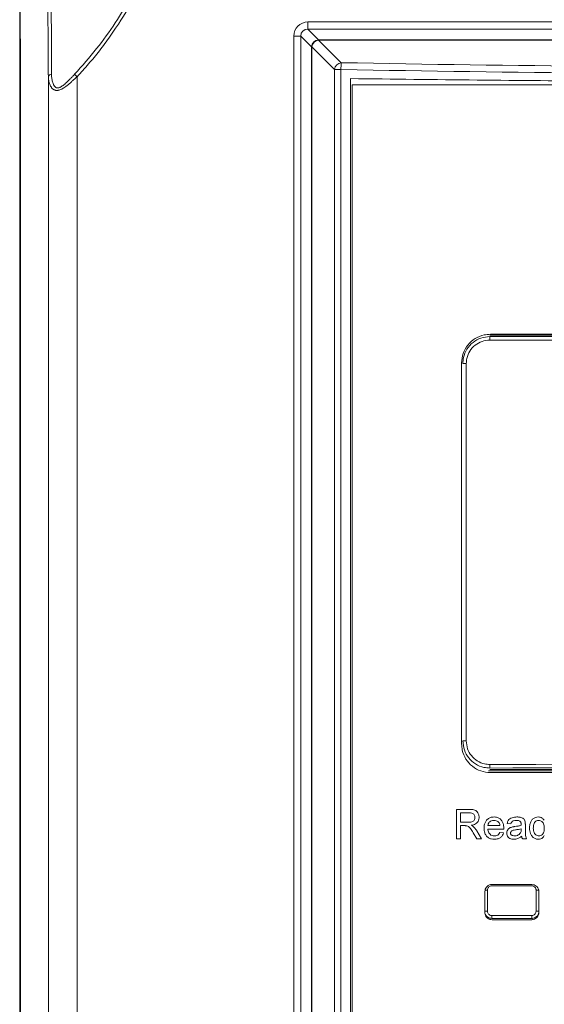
# Model space of a CAD drawing. Header units: millimetres. Extents: x 0 to 2100, y 0 to 1485.
# Tile 34 of 66: x 506 to 543, y 1229 to 1297. Entities that reach past the tile are written whole.
import ezdxf

# ---------------------------------------------------------------- set-up
doc = ezdxf.new("R2010")
doc.units = ezdxf.units.MM
doc.header["$LTSCALE"] = 5

msp = doc.modelspace()

# ---------------------------------------------------------------- linework, layer by layer
at = {"color": 7, "linetype": 'Continuous', "lineweight": 15}
for p, q in [((506.269, 1300.614), (506.317, 1295.063)), ((506.269, 1143.976), (506.269, 1299.261)), ((506.321, 1293.495), (506.271, 1299.26)), ((526.304, 1296.67), (526.304, 1297.163)), ((526.304, 1297.163), (602.674, 1297.163)), ((525.319, 1157.107), (525.319, 1296.178)), ((525.812, 1296.178), (525.319, 1296.178)), ((526.559, 1295.43), (525.812, 1296.178)), ((525.812, 1296.178), (525.812, 1157.107)), ((526.304, 1296.67), (527.052, 1295.923)), ((602.674, 1296.67), (526.304, 1296.67)), ((527.052, 1295.903), (527.052, 1295.923)), ((527.052, 1295.923), (601.926, 1295.923)), ((601.926, 1295.903), (527.052, 1295.903)), ((527.052, 1295.903), (528.625, 1294.329)), ((526.559, 1295.43), (526.579, 1295.43)), ((526.559, 1157.747), (526.559, 1295.43)), ((528.153, 1293.857), (526.579, 1295.43)), ((526.579, 1295.43), (526.579, 1157.747)), ((510.086, 1293.519), (510.26, 1293.355)), ((528.153, 1293.857), (528.598, 1293.857)), ((528.153, 1162.991), (528.153, 1293.857)), ((528.598, 1293.857), (528.598, 1162.991)), ((506.326, 1292.772), (506.326, 1149.666)), ((508.26, 937.519), (508.26, 1293.355)), ((510.26, 1293.355), (510.26, 937.519)), ((529.263, 1163.917), (529.263, 1293.22)), ((529.389, 1164.034), (529.389, 1292.786)), ((599.589, 1292.786), (529.389, 1292.786)), ((590.019, 1275.382), (538.959, 1275.382)), ((589.989, 1275.436), (538.989, 1275.436)), ((536.989, 1273.436), (536.989, 1246.936)), ((537.314, 1273.395), (537.075, 1273.395)), ((537.314, 1273.395), (537.314, 1247.135)), ((537.314, 1247.135), (537.075, 1247.135)), ((538.959, 1245.147), (590.019, 1245.147)), ((538.989, 1244.936), (589.989, 1244.936)), ((537.518, 1242.376), (536.626, 1242.376)), ((536.626, 1242.376), (536.626, 1240.322)), ((536.916, 1241.481), (536.916, 1242.139)), ((536.916, 1242.139), (537.528, 1242.139)), ((537.466, 1241.481), (536.916, 1241.481)), ((540.156, 1241.402), (540.419, 1241.376)), ((536.916, 1240.322), (536.916, 1241.244)), ((536.916, 1241.244), (537.213, 1241.244)), ((537.787, 1240.756), (538.043, 1240.322)), ((538.375, 1240.322), (538.038, 1240.889)), ((539.655, 1241.244), (538.812, 1241.244)), ((538.812, 1241.007), (539.918, 1241.007)), ((539.911, 1240.743), (539.652, 1240.77)), ((541.13, 1241.033), (541.129, 1240.957)), ((541.42, 1240.974), (541.42, 1241.295)), ((536.626, 1240.322), (536.916, 1240.322)), ((538.043, 1240.322), (538.375, 1240.322)), ((541.236, 1240.322), (541.499, 1240.322)), ((538.6, 1236.765), (538.792, 1236.765)), ((538.609, 1235.194), (538.609, 1236.655)), ((538.792, 1236.765), (538.792, 1235.285)), ((539.11, 1237.154), (541.863, 1237.148)), ((542.165, 1235.291), (542.165, 1236.758)), ((542.165, 1236.758), (542.372, 1236.758)), ((542.362, 1236.648), (542.362, 1235.201)), ((541.863, 1234.701), (539.11, 1234.696))]:
    msp.add_line(p, q, dxfattribs=at)
at = {"color": 8, "linetype": 'Continuous', "lineweight": 15}
for p, q in [((506.325, 1293.52), (506.321, 1293.495)), ((538.609, 1235.285), (538.792, 1235.285)), ((542.165, 1235.291), (542.362, 1235.291))]:
    msp.add_line(p, q, dxfattribs=at)
at = {"color": 7, "linetype": 'Continuous', "lineweight": 15}
for centre, radius, start, end in [((527.07, 1295.413), 0.511, 91.99808, 178.00192), ((527.116, 1295.366), 0.541, 96.84568, 173.15432), ((528.69, 1293.792), 0.541, 96.84568, 173.15432), ((532.833, 1293.849), 4.235, 173.48695, 179.89399), ((508.463, 1293.312), 0.208, 85.24812, 167.94477), ((540.778, 1245.449), 1.83, 178.29799, 186.1281), ((540.563, 1234.942), 1.471, 178.30687, 186.09587), ((543.516, 1234.948), 1.65, 178.48993, 185.43225)]:
    msp.add_arc(centre, radius, start, end, dxfattribs=at)
at = {"color": 8, "linetype": 'Continuous', "lineweight": 15}
msp.add_arc((541.691, 1275.065), 2.742, 175.93033, 180.80702, dxfattribs=at)
at = {"color": 7, "linetype": 'Continuous', "lineweight": 15}
for centre, major_axis, ratio, start_param, end_param in [((526.335, 1296.147), (-0.729, 0.729), 0.970288, 5.512866, 7.053504), ((526.335, 1296.147), (0.386, -0.386), 0.916626, 2.371274, 3.911912), ((506.297, 1292.772), (0, 3.24), 0.008727, 4.712389, 5.497787), ((564.489, 1520.743), (656.18, 0), 0.345565, 4.657707, 4.767071), ((564.489, 1520.27), (656.68, 0), 0.345302, 4.657707, 4.767071), ((564.489, 1309.671), (661.8, 0), 0.052388, 4.673788, 4.75099), ((564.489, 1309.92), (661.55, 0), 0.052408, 4.673788, 4.75099), ((564.489, 1210.859), (661.8, 0), 0.052388, 1.532196, 1.609397), ((564.489, 1210.69), (656.18, 0), 0.052408, 1.531742, 1.609851), ((564.489, 1210.609), (661.55, 0), 0.052408, 1.532196, 1.609397), ((564.489, 1271.701), (661.6, 0), 0.052392, 4.673992, 4.678188), ((564.489, 1200.349), (661.6, 0), 0.052392, 1.604997, 1.609193), ((564.489, 1200.149), (661.4, 0), 0.052408, 1.604997, 1.609193)]:
    msp.add_ellipse(centre, major_axis=major_axis, ratio=ratio, start_param=start_param, end_param=end_param, dxfattribs=at)
at = {"color": 8, "linetype": 'Continuous', "lineweight": 15}
msp.add_ellipse((506.304, 1291.515), major_axis=(0, 2.8), ratio=0.008727, start_param=5.198421, end_param=5.497787, dxfattribs=at)
at = {"color": 7, "linetype": 'Continuous', "lineweight": 15}
for points, knots in [([(510.086, 1293.519), (510.607, 1294.107), (512.107, 1295.797), (514.168, 1298.986), (515.61, 1302.278), (516.31, 1304.579), (516.519, 1305.441), (516.589, 1305.731)], [0, 0, 0, 0, 0.168441, 0.484489, 0.809675, 0.936081, 1, 1, 1, 1]), ([(516.889, 1305.971), (516.775, 1305.487), (516.604, 1304.761), (516.322, 1303.806), (516.055, 1302.979), (515.718, 1302.047), (515.225, 1300.842), (514.656, 1299.636), (513.775, 1297.999), (512.851, 1296.546), (511.827, 1295.173), (511.063, 1294.233), (510.528, 1293.648), (510.26, 1293.355)], [0, 0, 0, 0, 0.103355, 0.155037, 0.207117, 0.284115, 0.361301, 0.477726, 0.561297, 0.748075, 0.835122, 0.917488, 1, 1, 1, 1]), ([(508.26, 1293.355), (508.258, 1293.648), (508.253, 1294.233), (508.247, 1295.135), (508.241, 1296.046), (508.235, 1296.965), (508.23, 1297.913), (508.225, 1298.893), (508.221, 1299.903), (508.216, 1300.944), (508.213, 1302.008), (508.208, 1303.342), (508.206, 1304.34), (508.204, 1304.968)], [0, 0, 0, 0, 0.0886926, 0.1775682, 0.2605529, 0.3436809, 0.4272421, 0.5109485, 0.5963201, 0.681846, 0.7678407, 0.8539931, 1, 1, 1, 1]), ([(508.44, 1305.028), (508.441, 1304.406), (508.443, 1303.43), (508.447, 1302.133), (508.451, 1301.11), (508.454, 1300.103), (508.458, 1299.107), (508.462, 1298.126), (508.467, 1297.16), (508.471, 1296.218), (508.475, 1295.294), (508.48, 1294.389), (508.48, 1293.809), (508.48, 1293.519)], [0, 0, 0, 0, 0.146014, 0.229007, 0.312142, 0.395706, 0.479416, 0.564786, 0.650311, 0.736306, 0.822461, 0.911141, 1, 1, 1, 1]), ([(508.48, 1293.519), (508.481, 1293.488), (508.482, 1293.426), (508.489, 1293.32), (508.503, 1293.2), (508.529, 1293.067), (508.566, 1292.938), (508.605, 1292.837), (508.643, 1292.763), (508.673, 1292.713), (508.709, 1292.666), (508.743, 1292.632), (508.774, 1292.608), (508.8, 1292.592), (508.829, 1292.579), (508.858, 1292.571), (508.897, 1292.566), (508.937, 1292.569), (508.975, 1292.577), (509.01, 1292.587), (509.053, 1292.604), (509.11, 1292.633), (509.168, 1292.668), (509.226, 1292.708), (509.284, 1292.751), (509.361, 1292.812), (509.472, 1292.908), (509.616, 1293.041), (509.774, 1293.195), (509.931, 1293.355), (510.034, 1293.464), (510.086, 1293.519)], [0, 0, 0, 0, 0.0390604, 0.0781618, 0.13629, 0.1945789, 0.2534737, 0.3126569, 0.3396677, 0.3667503, 0.3941662, 0.4217786, 0.4363098, 0.4509132, 0.4658068, 0.4808357, 0.4932983, 0.5187424, 0.5317581, 0.5386147, 0.560808, 0.5833149, 0.6065048, 0.6298325, 0.6536439, 0.6775175, 0.7255714, 0.7933781, 0.861558, 0.9306562, 1, 1, 1, 1]), ([(510.26, 1293.355), (510.201, 1293.301), (510.084, 1293.191), (509.903, 1293.031), (509.72, 1292.874), (509.574, 1292.756), (509.443, 1292.658), (509.352, 1292.594), (509.26, 1292.536), (509.166, 1292.483), (509.07, 1292.439), (508.984, 1292.412), (508.913, 1292.398), (508.852, 1292.394), (508.794, 1292.399), (508.738, 1292.409), (508.687, 1292.428), (508.631, 1292.458), (508.584, 1292.492), (508.534, 1292.538), (508.489, 1292.59), (508.436, 1292.664), (508.381, 1292.764), (508.331, 1292.892), (508.294, 1293.028), (508.273, 1293.152), (508.262, 1293.262), (508.261, 1293.324), (508.26, 1293.355)], [0, 0, 0, 0, 0.064202, 0.128708, 0.194324, 0.260427, 0.284211, 0.332, 0.356042, 0.380409, 0.429811, 0.454992, 0.471619, 0.505331, 0.522457, 0.538964, 0.572376, 0.589285, 0.617047, 0.645011, 0.673452, 0.702007, 0.757266, 0.812953, 0.86967, 0.92665, 0.963297, 1, 1, 1, 1]), ([(529.263, 1293.22), (535.129, 1293.153), (546.86, 1293.019), (564.48, 1292.969), (582.105, 1293.019), (593.844, 1293.153), (599.716, 1293.22)], [0, 0, 0, 0, 0.249927, 0.499853, 0.749831, 1, 1, 1, 1]), ([(536.989, 1273.436), (537.011, 1273.66), (537.055, 1274.11), (537.4, 1274.709), (537.907, 1275.161), (538.469, 1275.401), (538.841, 1275.426), (538.989, 1275.436)], [0, 0, 0, 0, 0.2144693, 0.4289354, 0.6434901, 0.8582208, 1, 1, 1, 1]), ([(537.075, 1273.395), (537.084, 1273.534), (537.107, 1273.884), (537.333, 1274.414), (537.76, 1274.891), (538.324, 1275.214), (538.747, 1275.255), (538.959, 1275.276)], [0, 0, 0, 0, 0.141723, 0.356123, 0.570694, 0.785343, 1, 1, 1, 1]), ([(538.949, 1275.026), (538.766, 1275.008), (538.398, 1274.973), (537.909, 1274.692), (537.539, 1274.279), (537.342, 1273.82), (537.322, 1273.516), (537.314, 1273.395)], [0, 0, 0, 0, 0.214686, 0.429358, 0.643929, 0.858303, 1, 1, 1, 1]), ([(538.989, 1244.936), (538.764, 1244.958), (538.314, 1245.002), (537.714, 1245.347), (537.262, 1245.855), (537.023, 1246.418), (536.999, 1246.789), (536.989, 1246.936)], [0, 0, 0, 0, 0.214906, 0.429815, 0.644659, 0.85934, 1, 1, 1, 1]), ([(538.959, 1245.254), (538.819, 1245.263), (538.467, 1245.286), (537.937, 1245.512), (537.461, 1245.938), (537.137, 1246.501), (537.095, 1246.924), (537.075, 1247.135)], [0, 0, 0, 0, 0.142932, 0.357386, 0.571652, 0.785823, 1, 1, 1, 1]), ([(537.314, 1247.135), (537.332, 1246.952), (537.368, 1246.585), (537.649, 1246.096), (538.063, 1245.727), (538.523, 1245.531), (538.827, 1245.511), (538.949, 1245.503)], [0, 0, 0, 0, 0.21414, 0.428293, 0.642568, 0.85705, 1, 1, 1, 1]), ([(538.207, 1241.822), (538.199, 1241.9), (538.185, 1242.036), (538.09, 1242.197), (537.975, 1242.299), (537.783, 1242.371), (537.627, 1242.374), (537.518, 1242.376)], [0, 0, 0, 0, 0.227793, 0.401835, 0.539885, 0.677756, 1, 1, 1, 1]), ([(537.528, 1242.139), (537.588, 1242.136), (537.682, 1242.132), (537.799, 1242.077), (537.868, 1242.004), (537.91, 1241.913), (537.914, 1241.849), (537.917, 1241.816)], [0, 0, 0, 0, 0.312638, 0.487299, 0.662951, 0.829785, 1, 1, 1, 1]), ([(537.917, 1241.816), (537.911, 1241.767), (537.902, 1241.684), (537.838, 1241.584), (537.75, 1241.517), (537.62, 1241.485), (537.523, 1241.482), (537.466, 1241.481)], [0, 0, 0, 0, 0.229564, 0.385101, 0.541233, 0.734744, 1, 1, 1, 1]), ([(537.662, 1241.27), (537.766, 1241.292), (537.926, 1241.326), (538.096, 1241.47), (538.182, 1241.618), (538.204, 1241.743), (538.206, 1241.811), (538.207, 1241.822)], [0, 0, 0, 0, 0.3684894, 0.5645465, 0.7606294, 0.9591475, 1, 1, 1, 1]), ([(539.243, 1241.85), (539.157, 1241.843), (539, 1241.83), (538.8, 1241.712), (538.656, 1241.55), (538.563, 1241.325), (538.554, 1241.156), (538.549, 1241.06)], [0, 0, 0, 0, 0.21513, 0.394773, 0.574206, 0.757341, 1, 1, 1, 1]), ([(538.812, 1241.244), (538.82, 1241.291), (538.833, 1241.378), (538.907, 1241.485), (539.007, 1241.562), (539.123, 1241.606), (539.205, 1241.611), (539.242, 1241.613)], [0, 0, 0, 0, 0.224754, 0.416817, 0.608166, 0.823792, 1, 1, 1, 1]), ([(539.242, 1241.613), (539.272, 1241.611), (539.347, 1241.607), (539.462, 1241.571), (539.528, 1241.513), (539.559, 1241.487)], [0, 0, 0, 0, 0.256512, 0.650716, 1, 1, 1, 1]), ([(539.919, 1241.074), (539.912, 1241.18), (539.902, 1241.36), (539.79, 1241.594), (539.629, 1241.75), (539.436, 1241.838), (539.304, 1241.846), (539.243, 1241.85)], [0, 0, 0, 0, 0.271321, 0.464146, 0.65773, 0.842398, 1, 1, 1, 1]), ([(539.559, 1241.487), (539.573, 1241.469), (539.611, 1241.423), (539.642, 1241.338), (539.651, 1241.272), (539.655, 1241.244)], [0, 0, 0, 0, 0.254528, 0.673244, 1, 1, 1, 1]), ([(540.836, 1241.85), (540.72, 1241.842), (540.547, 1241.831), (540.339, 1241.732), (540.211, 1241.595), (540.176, 1241.471), (540.156, 1241.402)], [0, 0, 0, 0, 0.388504, 0.573963, 0.761399, 1, 1, 1, 1]), ([(540.419, 1241.376), (540.434, 1241.417), (540.458, 1241.485), (540.526, 1241.558), (540.634, 1241.608), (540.725, 1241.611), (540.789, 1241.613)], [0, 0, 0, 0, 0.272383, 0.439754, 0.607794, 1, 1, 1, 1]), ([(540.789, 1241.613), (540.813, 1241.612), (540.862, 1241.61), (540.949, 1241.597), (541.017, 1241.568), (541.055, 1241.539), (541.063, 1241.533)], [0, 0, 0, 0, 0.253428, 0.507272, 0.901117, 1, 1, 1, 1]), ([(541.407, 1241.52), (541.395, 1241.564), (541.372, 1241.642), (541.287, 1241.741), (541.147, 1241.816), (540.987, 1241.846), (540.874, 1241.849), (540.836, 1241.85)], [0, 0, 0, 0, 0.188972, 0.3331, 0.528806, 0.840456, 1, 1, 1, 1]), ([(541.063, 1241.533), (541.077, 1241.516), (541.106, 1241.483), (541.127, 1241.411), (541.129, 1241.36), (541.13, 1241.331)], [0, 0, 0, 0, 0.3031695, 0.6051145, 1, 1, 1, 1]), ([(541.42, 1241.295), (541.42, 1241.314), (541.42, 1241.352), (541.418, 1241.427), (541.412, 1241.483), (541.407, 1241.52)], [0, 0, 0, 0, 0.25045, 0.500915, 1, 1, 1, 1]), ([(542.331, 1241.85), (542.262, 1241.843), (542.123, 1241.83), (541.945, 1241.722), (541.804, 1241.552), (541.725, 1241.326), (541.715, 1241.156), (541.71, 1241.071)], [0, 0, 0, 0, 0.185805, 0.373096, 0.54026, 0.77347, 1, 1, 1, 1]), ([(541.973, 1241.072), (541.977, 1241.16), (541.983, 1241.293), (542.054, 1241.461), (542.145, 1241.554), (542.249, 1241.605), (542.317, 1241.61), (542.349, 1241.613)], [0, 0, 0, 0, 0.353783, 0.539483, 0.726454, 0.870068, 1, 1, 1, 1]), ([(542.737, 1241.618), (542.691, 1241.675), (542.614, 1241.77), (542.462, 1241.841), (542.373, 1241.847), (542.331, 1241.85)], [0, 0, 0, 0, 0.45072, 0.744756, 1, 1, 1, 1]), ([(542.349, 1241.613), (542.389, 1241.608), (542.471, 1241.6), (542.576, 1241.536), (542.664, 1241.436), (542.729, 1241.271), (542.734, 1241.135), (542.737, 1241.052)], [0, 0, 0, 0, 0.1589136, 0.3187896, 0.4685752, 0.6750784, 1, 1, 1, 1]), ([(537.213, 1241.244), (537.224, 1241.244), (537.248, 1241.244), (537.296, 1241.242), (537.332, 1241.237), (537.355, 1241.234)], [0, 0, 0, 0, 0.250264, 0.500558, 1, 1, 1, 1]), ([(537.355, 1241.234), (537.399, 1241.218), (537.496, 1241.18), (537.6, 1241.05), (537.695, 1240.906), (537.756, 1240.806), (537.787, 1240.756)], [0, 0, 0, 0, 0.208581, 0.467053, 0.733232, 1, 1, 1, 1]), ([(537.821, 1241.169), (537.809, 1241.179), (537.785, 1241.199), (537.732, 1241.234), (537.69, 1241.256), (537.662, 1241.27)], [0, 0, 0, 0, 0.251117, 0.50232, 1, 1, 1, 1]), ([(538.038, 1240.889), (538.022, 1240.914), (537.991, 1240.965), (537.924, 1241.062), (537.862, 1241.126), (537.821, 1241.169)], [0, 0, 0, 0, 0.250613, 0.501321, 1, 1, 1, 1]), ([(538.549, 1241.06), (538.556, 1240.953), (538.567, 1240.773), (538.683, 1240.544), (538.843, 1240.395), (539.043, 1240.308), (539.185, 1240.3), (539.257, 1240.295)], [0, 0, 0, 0, 0.269519, 0.454611, 0.640526, 0.816127, 1, 1, 1, 1]), ([(539.261, 1240.533), (539.207, 1240.537), (539.1, 1240.546), (538.965, 1240.63), (538.873, 1240.746), (538.826, 1240.875), (538.817, 1240.964), (538.812, 1241.007)], [0, 0, 0, 0, 0.219622, 0.44189, 0.631024, 0.821842, 1, 1, 1, 1]), ([(539.257, 1240.295), (539.352, 1240.302), (539.513, 1240.313), (539.714, 1240.422), (539.845, 1240.567), (539.889, 1240.686), (539.911, 1240.743)], [0, 0, 0, 0, 0.330702, 0.558274, 0.786321, 1, 1, 1, 1]), ([(539.652, 1240.77), (539.623, 1240.718), (539.573, 1240.631), (539.44, 1240.554), (539.337, 1240.535), (539.274, 1240.533), (539.261, 1240.533)], [0, 0, 0, 0, 0.35967, 0.611114, 0.918377, 1, 1, 1, 1]), ([(539.918, 1241.007), (539.918, 1241.012), (539.918, 1241.024), (539.918, 1241.046), (539.919, 1241.063), (539.919, 1241.074)], [0, 0, 0, 0, 0.250001, 0.500002, 1, 1, 1, 1]), ([(540.479, 1241.146), (540.409, 1241.12), (540.296, 1241.077), (540.186, 1240.949), (540.136, 1240.831), (540.132, 1240.752), (540.129, 1240.72)], [0, 0, 0, 0, 0.367435, 0.601377, 0.834962, 1, 1, 1, 1]), ([(540.129, 1240.72), (540.134, 1240.669), (540.142, 1240.568), (540.22, 1240.441), (540.337, 1240.347), (540.475, 1240.302), (540.575, 1240.298), (540.621, 1240.295)], [0, 0, 0, 0, 0.205878, 0.414435, 0.590323, 0.811189, 1, 1, 1, 1]), ([(540.393, 1240.735), (540.395, 1240.756), (540.399, 1240.798), (540.434, 1240.852), (540.49, 1240.899), (540.593, 1240.932), (540.679, 1240.944), (540.734, 1240.951)], [0, 0, 0, 0, 0.140504, 0.281914, 0.419033, 0.624711, 1, 1, 1, 1]), ([(540.681, 1240.533), (540.635, 1240.535), (540.563, 1240.539), (540.473, 1240.58), (540.423, 1240.63), (540.396, 1240.684), (540.394, 1240.718), (540.393, 1240.735)], [0, 0, 0, 0, 0.350169, 0.544993, 0.740896, 0.876555, 1, 1, 1, 1]), ([(540.695, 1241.184), (540.677, 1241.181), (540.64, 1241.177), (540.568, 1241.166), (540.514, 1241.154), (540.479, 1241.146)], [0, 0, 0, 0, 0.25006, 0.500133, 1, 1, 1, 1]), ([(541.09, 1240.748), (541.06, 1240.708), (541, 1240.629), (540.862, 1240.555), (540.752, 1240.535), (540.69, 1240.533), (540.681, 1240.533)], [0, 0, 0, 0, 0.307638, 0.614853, 0.945136, 1, 1, 1, 1]), ([(541.129, 1241.27), (541.094, 1241.259), (541.023, 1241.237), (540.878, 1241.209), (540.768, 1241.194), (540.695, 1241.184)], [0, 0, 0, 0, 0.2504965, 0.5009193, 1, 1, 1, 1]), ([(540.734, 1240.951), (540.768, 1240.956), (540.835, 1240.965), (540.968, 1240.987), (541.066, 1241.014), (541.13, 1241.033)], [0, 0, 0, 0, 0.250534, 0.501114, 1, 1, 1, 1]), ([(541.129, 1240.957), (541.129, 1240.939), (541.128, 1240.903), (541.122, 1240.831), (541.103, 1240.781), (541.09, 1240.748)], [0, 0, 0, 0, 0.25237, 0.504936, 1, 1, 1, 1]), ([(541.13, 1241.331), (541.13, 1241.326), (541.13, 1241.316), (541.13, 1241.296), (541.129, 1241.28), (541.129, 1241.27)], [0, 0, 0, 0, 0.250248, 0.50044, 1, 1, 1, 1]), ([(541.499, 1240.322), (541.478, 1240.374), (541.437, 1240.479), (541.421, 1240.701), (541.421, 1240.865), (541.42, 1240.974)], [0, 0, 0, 0, 0.253816, 0.507661, 1, 1, 1, 1]), ([(541.71, 1241.071), (541.72, 1240.947), (541.736, 1240.746), (541.876, 1240.502), (542.046, 1240.358), (542.212, 1240.3), (542.306, 1240.297), (542.333, 1240.295)], [0, 0, 0, 0, 0.334501, 0.538314, 0.743185, 0.9285, 1, 1, 1, 1]), ([(542.359, 1240.533), (542.32, 1240.537), (542.239, 1240.545), (542.135, 1240.611), (542.051, 1240.706), (541.983, 1240.862), (541.977, 1240.99), (541.973, 1241.072)], [0, 0, 0, 0, 0.1609599, 0.3225969, 0.4847185, 0.6711325, 1, 1, 1, 1]), ([(542.737, 1241.052), (542.733, 1240.968), (542.727, 1240.839), (542.653, 1240.679), (542.557, 1240.585), (542.451, 1240.538), (542.384, 1240.534), (542.359, 1240.533)], [0, 0, 0, 0, 0.346078, 0.533202, 0.72131, 0.895845, 1, 1, 1, 1]), ([(540.621, 1240.295), (540.671, 1240.298), (540.801, 1240.305), (540.989, 1240.378), (541.105, 1240.466), (541.157, 1240.506)], [0, 0, 0, 0, 0.25521, 0.665031, 1, 1, 1, 1]), ([(541.157, 1240.506), (541.16, 1240.49), (541.167, 1240.456), (541.189, 1240.392), (541.217, 1240.35), (541.236, 1240.322)], [0, 0, 0, 0, 0.252097, 0.504574, 1, 1, 1, 1]), ([(542.333, 1240.295), (542.387, 1240.3), (542.498, 1240.31), (542.645, 1240.404), (542.706, 1240.5), (542.737, 1240.549)], [0, 0, 0, 0, 0.325413, 0.654956, 1, 1, 1, 1]), ([(538.609, 1236.655), (538.615, 1236.711), (538.626, 1236.824), (538.713, 1236.974), (538.84, 1237.086), (538.98, 1237.145), (539.072, 1237.151), (539.11, 1237.154)], [0, 0, 0, 0, 0.214985, 0.429776, 0.646451, 0.856702, 1, 1, 1, 1]), ([(539.092, 1237.064), (539.069, 1237.062), (539.013, 1237.059), (538.929, 1237.023), (538.853, 1236.955), (538.802, 1236.866), (538.795, 1236.798), (538.792, 1236.765)], [0, 0, 0, 0, 0.144546, 0.358543, 0.572193, 0.786111, 1, 1, 1, 1]), ([(541.863, 1237.148), (541.92, 1237.142), (542.032, 1237.131), (542.183, 1237.044), (542.294, 1236.916), (542.353, 1236.776), (542.359, 1236.685), (542.362, 1236.648)], [0, 0, 0, 0, 0.215726, 0.431251, 0.648838, 0.860091, 1, 1, 1, 1]), ([(542.165, 1236.758), (542.164, 1236.78), (542.16, 1236.836), (542.125, 1236.92), (542.057, 1236.997), (541.967, 1237.048), (541.9, 1237.055), (541.866, 1237.059)], [0, 0, 0, 0, 0.141096, 0.355941, 0.570611, 0.785299, 1, 1, 1, 1]), ([(539.11, 1234.696), (539.053, 1234.702), (538.94, 1234.713), (538.789, 1234.799), (538.676, 1234.927), (538.618, 1235.067), (538.612, 1235.158), (538.609, 1235.194)], [0, 0, 0, 0, 0.216475, 0.43278, 0.650287, 0.860398, 1, 1, 1, 1]), ([(538.792, 1235.285), (538.793, 1235.263), (538.797, 1235.207), (538.833, 1235.123), (538.9, 1235.047), (538.99, 1234.996), (539.058, 1234.989), (539.092, 1234.986)], [0, 0, 0, 0, 0.140681, 0.354469, 0.569083, 0.784552, 1, 1, 1, 1]), ([(542.362, 1235.201), (542.356, 1235.145), (542.344, 1235.032), (542.258, 1234.881), (542.13, 1234.769), (541.99, 1234.71), (541.899, 1234.704), (541.863, 1234.701)], [0, 0, 0, 0, 0.216342, 0.432492, 0.650423, 0.861616, 1, 1, 1, 1]), ([(541.866, 1234.991), (541.888, 1234.993), (541.944, 1234.996), (542.028, 1235.032), (542.104, 1235.1), (542.156, 1235.19), (542.162, 1235.257), (542.165, 1235.291)], [0, 0, 0, 0, 0.139514, 0.354333, 0.569423, 0.784723, 1, 1, 1, 1])]:
    msp.add_open_spline(points, degree=3, knots=knots, dxfattribs=at)
at = {"color": 8, "linetype": 'Continuous', "lineweight": 15}
for points, knots in [([(539.1, 1234.786), (539.043, 1234.792), (538.931, 1234.803), (538.78, 1234.889), (538.669, 1235.016), (538.615, 1235.133), (538.609, 1235.201), (538.608, 1235.214)], [0, 0, 0, 0, 0.236792, 0.473893, 0.710265, 0.945768, 1, 1, 1, 1]), ([(542.355, 1235.192), (542.352, 1235.17), (542.342, 1235.092), (542.267, 1234.973), (542.142, 1234.859), (542.002, 1234.8), (541.909, 1234.794), (541.873, 1234.791)], [0, 0, 0, 0, 0.099717, 0.346686, 0.593462, 0.839939, 1, 1, 1, 1])]:
    msp.add_open_spline(points, degree=3, knots=knots, dxfattribs=at)

doc.saveas('drawing.dxf')
